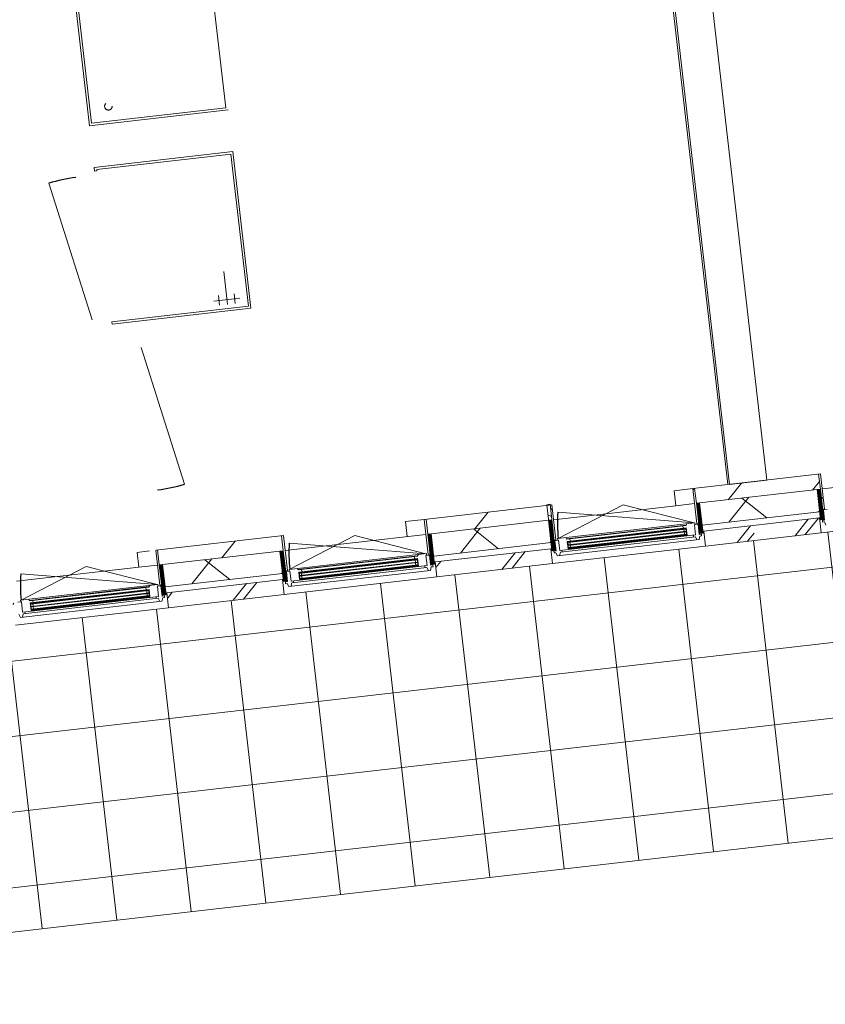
# Model space of a CAD drawing. Header units: metres. Extents: x 136266 to 136452, y 453403 to 453560.
# Tile 98 of 133: x 136310.37 to 136315.74, y 453507.99 to 453514.55. Entities that reach past the tile are written whole.
import ezdxf

# ---------------------------------------------------------------- set-up
doc = ezdxf.new("R2010")
doc.units = ezdxf.units.M
doc.linetypes.add('GS streep 0_75mm', pattern=[1.5000000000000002, 0.7500000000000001, -0.7500000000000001])
for name, color, linetype, lineweight in [('A-DETL-BEBOUWING', 253, 'Continuous', 9), ('A-DETL-GENF-4', 252, 'Continuous', 9), ('A-FLOR', 192, 'Continuous', 5), ('A-FLOR-PATT', 8, 'Continuous', 5), ('P-SANR-FIXT-1', 6, 'GS streep 0_75mm', 5)]:
    doc.layers.add(name, color=color, linetype=linetype, lineweight=lineweight)
pattern_1 = [(76.77799999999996, (1020.113961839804, 631.9547653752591), (-389.3964602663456, 91.48987229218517), [])]
pattern_2 = [(90, (0, 0), (-400, 2.449293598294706e-14), [])]

# ---------------------------------------------------------------- blocks, each defined once
blk = doc.blocks.new('859-DO-0010 29-09-2022')
at = {"layer": 'A-DETL-BEBOUWING'}
h = blk.add_hatch(dxfattribs=at)
h.set_pattern_fill('FP_913', color=256, angle=45.00000000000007, style=0, pattern_type=2)
h.set_pattern_definition([(76.77800000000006, (34724.1529190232, 62971.96149820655), (-412.9549461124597, 97.02500956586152), []), (166.778, (34724.1529190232, 62971.96149820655), (-97.02500956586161, -412.9549461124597), [])])
h.paths.add_polyline_path([(32428.89640924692, 61550.06201990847), (32811.22662058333, 61786.91360213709), (32732.23220738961, 61914.42784716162), (32349.9019960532, 61677.57626493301), (32417.93031963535, 61567.76368488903)])
h.paths.add_polyline_path([(33672.37282198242, 62320.38920590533), (34341.39756087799, 62734.84656046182), (34262.40314768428, 62862.36080548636), (33593.37840878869, 62447.90345092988)])
h.paths.add_polyline_path([(35202.54376227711, 63268.32216423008), (35871.56850117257, 63682.77951878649), (35792.57408797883, 63810.29376381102), (35123.54934908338, 63395.83640925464), (35141.76347572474, 63366.43482864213)])
h.paths.add_polyline_path([(36732.71470257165, 64216.25512255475), (37019.40923013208, 64393.86089488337), (36940.41481693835, 64521.37513990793), (36653.72028937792, 64343.76936757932), (36702.04024477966, 64265.77040051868)])
h = blk.add_hatch(dxfattribs=at)
h.set_pattern_fill('FP_841', color=256, angle=44.99999999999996, style=0, pattern_type=2)
h.set_pattern_definition(pattern_1)
h.paths.add_polyline_path([(32349.9019960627, 61677.57626493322), (32750.93429666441, 61926.01369442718), (32698.27135453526, 62011.0231911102), (32297.23905393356, 61762.58576161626), (32310.07944228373, 61741.85856889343)])
h = blk.add_hatch(dxfattribs=at)
h.set_pattern_fill('FP_1489', color=256, style=0, pattern_type=2)
h.set_pattern_definition(pattern_2)
h.paths.add_polyline_path([(32822.02926853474, 61811.25087390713), (32832.65545562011, 61817.83374167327), (32708.61571835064, 62017.43147082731), (32698.27135453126, 62011.02319111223), (32757.73876826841, 61915.02979031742)])
h = blk.add_hatch(dxfattribs=at)
h.set_pattern_fill('FP_1187', color=256, scale=0.9999999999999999, angle=121.7779999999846, style=0, pattern_type=2)
h.set_pattern_definition([(301.7779999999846, (32772.88704393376, 61941.40604834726), (43.18482431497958, 26.75277460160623), [50.79999999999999, 0, 0, 0]), (301.7779999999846, (32768.56856150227, 61938.7307708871), (43.18482431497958, 26.75277460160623), [50.79999999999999, 0, 0, 0]), (301.7779999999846, (32764.25007907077, 61936.05549342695), (43.18482431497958, 26.75277460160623), [50.79999999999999, 0, 0, 0]), (301.7779999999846, (32759.93159663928, 61933.38021596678), (43.18482431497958, 26.75277460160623), [50.79999999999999, 0, 0, 0]), (301.7779999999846, (32755.61311420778, 61930.70493850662), (43.18482431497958, 26.75277460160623), [50.79999999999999, 0, 0, 0]), (301.7779999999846, (32751.29463177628, 61928.02966104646), (43.18482431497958, 26.75277460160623), [50.79999999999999, 0, 0, 0]), (301.7779999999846, (32746.97614934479, 61925.35438358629), (43.18482431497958, 26.75277460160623), [50.79999999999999, 0, 0, 0]), (301.7779999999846, (32742.65766691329, 61922.67910612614), (43.18482431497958, 26.75277460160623), [50.79999999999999, 0, 0, 0]), (301.7779999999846, (32738.3391844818, 61920.00382866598), (43.18482431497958, 26.75277460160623), [50.79999999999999, 0, 0, 0]), (301.7779999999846, (32734.02070205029, 61917.32855120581), (43.18482431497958, 26.75277460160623), [50.79999999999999, 0, 0, 0])])
h.paths.add_polyline_path([(32857.84006918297, 61753.44441616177), (32750.93429666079, 61926.0136944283), (32732.23220739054, 61914.4278471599), (32839.13797991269, 61741.85856889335)])
h = blk.add_hatch(dxfattribs=at)
h.set_pattern_fill('FP_841', color=256, angle=44.99999999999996, style=0, pattern_type=2)
h.set_pattern_definition(pattern_1)
h.paths.add_polyline_path([(32044.50537922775, 61488.38464533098), (32349.90199606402, 61677.57626493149), (32297.23905393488, 61762.58576161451), (31991.8424370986, 61573.394142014), (32036.9605987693, 61500.56356970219)])
h = blk.add_hatch(dxfattribs=at)
h.set_pattern_fill('FP_921', color=256, angle=44.99999999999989, style=0, pattern_type=2)
h.set_pattern_definition([(76.77799999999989, (32691.23930788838, 61547.89510994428), (-389.3964602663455, 91.48987229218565), []), (76.77799999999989, (33711.35326972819, 62179.84987531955), (-389.3964602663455, 91.48987229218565), [])])
h.paths.add_polyline_path([(32502.62452821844, 61431.04872458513), (32879.85416974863, 61664.74053028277), (32827.19122761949, 61749.75002696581), (32449.96158608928, 61516.05822126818)])
h = blk.add_hatch(dxfattribs=at)
h.set_pattern_fill('FP_917', color=256, angle=45.00000000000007, style=0, pattern_type=2)
h.set_pattern_definition([(76.77800000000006, (30133.64044429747, 60128.16257914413), (-412.9549461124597, 97.02500956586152), []), (166.778, (30133.64044429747, 60128.16257914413), (-97.02500956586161, -412.9549461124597), [])])
h.paths.add_polyline_path([(27838.38358836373, 58706.2631449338), (28220.71379970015, 58943.11472716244), (28141.71938650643, 59070.62897218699), (27759.38917517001, 58833.77738995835)])
h.paths.add_polyline_path([(29081.86000109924, 59476.5903309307), (29750.8847399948, 59891.04768548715), (29671.89032680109, 60018.5619305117), (29002.8655879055, 59604.10457595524)])
h.paths.add_polyline_path([(30612.03094139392, 60424.52328925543), (31281.05568028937, 60838.98064381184), (31202.06126709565, 60966.49488883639), (30533.0365282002, 60552.03753427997), (30595.40425977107, 60451.36238671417)])
h.paths.add_polyline_path([(32142.20188168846, 61372.45624758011), (32428.89640924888, 61550.06201990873), (32349.90199605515, 61677.57626493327), (32063.20746849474, 61499.97049260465)])
h = blk.add_hatch(dxfattribs=at)
h.set_pattern_fill('FP_1489', color=256, style=0, pattern_type=2)
h.set_pattern_definition(pattern_2)
h.paths.add_polyline_path([(32104.97416401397, 61367.03895704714), (32115.60035109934, 61373.62182481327), (31991.84243709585, 61573.39414201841), (31981.21625001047, 61566.81127425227), (32044.50537922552, 61464.64878954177)])
h = blk.add_hatch(dxfattribs=at)
h.set_pattern_fill('FP_1186', color=256, scale=0.9999999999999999, angle=121.7779999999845, style=0, pattern_type=2)
h.set_pattern_definition([(301.7779999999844, (32020.94744235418, 61475.58336655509), (-43.18482431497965, -26.75277460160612), [50.8, 0, 0, 0]), (301.7779999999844, (32025.26592478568, 61478.25864401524), (-43.18482431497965, -26.75277460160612), [50.8, 0, 0, 0]), (301.7779999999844, (32029.58440721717, 61480.9339214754), (-43.18482431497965, -26.75277460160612), [50.8, 0, 0, 0]), (301.7779999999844, (32033.90288964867, 61483.60919893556), (-43.18482431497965, -26.75277460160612), [50.8, 0, 0, 0]), (301.7779999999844, (32038.22137208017, 61486.28447639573), (-43.18482431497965, -26.75277460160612), [50.8, 0, 0, 0]), (301.7779999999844, (32042.53985451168, 61488.95975385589), (-43.18482431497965, -26.75277460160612), [50.8, 0, 0, 0]), (301.7779999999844, (32046.85833694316, 61491.63503131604), (-43.18482431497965, -26.75277460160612), [50.8, 0, 0, 0]), (301.7779999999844, (32051.17681937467, 61494.31030877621), (-43.18482431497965, -26.75277460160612), [50.8, 0, 0, 0]), (301.7779999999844, (32055.49530180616, 61496.98558623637), (-43.18482431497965, -26.75277460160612), [50.8, 0, 0, 0]), (301.7779999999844, (32059.81378423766, 61499.66086369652), (-43.18482431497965, -26.75277460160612), [50.8, 0, 0, 0])])
h.paths.add_polyline_path([(32163.75138500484, 61337.67064015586), (32063.20746849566, 61499.97049260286), (32044.5053792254, 61488.38464533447), (32151.41115174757, 61315.81536706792), (32170.11324101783, 61327.40121433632)])
h = blk.add_hatch(dxfattribs=at)
h.set_pattern_fill('FP_916', color=256, angle=44.99999999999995, style=0, pattern_type=2)
h.set_pattern_definition([(76.77799999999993, (32361.8279570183, 61343.82550710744), (-389.3964602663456, 91.48987229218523), []), (76.77799999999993, (33381.94121175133, 61975.78097958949), (-389.3964602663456, 91.48987229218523), [])])
h.paths.add_polyline_path([(32221.03057045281, 61256.60272877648), (32502.6245282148, 61431.04872457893), (32449.96158608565, 61516.05822126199), (32168.36762832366, 61341.61222545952), (32170.11324101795, 61338.79442511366)])
h = blk.add_hatch(color=256, dxfattribs=at)
h.paths.add_polyline_path([(31403.85421034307, 60851.53138139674), (31415.7555398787, 60858.90419329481), (31413.64902219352, 60862.30457316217), (31401.74769265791, 60854.93176126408)])
h.paths.add_polyline_path([(31379.62925696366, 60890.63574987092), (31391.53058649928, 60898.00856176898), (31389.4240688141, 60901.40894163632), (31377.52273927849, 60894.03612973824)])
h.paths.add_polyline_path([(32064.37799957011, 61260.72244174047), (32076.27932910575, 61268.09525363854), (32074.17281142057, 61271.49563350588), (32062.27148188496, 61264.12282160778)])
h.paths.add_polyline_path([(32040.15304619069, 61299.82681021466), (32052.05437572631, 61307.19962211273), (32049.94785804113, 61310.60000198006), (32038.04652850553, 61303.22719008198)])
for points in [[(31381.73577464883, 60887.2353700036), (32054.16089341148, 61303.79924224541), (32052.05437572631, 61307.19962211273), (31379.62925696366, 60890.63574987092)], [(31391.74173365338, 60871.08356563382), (32064.16685241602, 61287.64743787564), (32062.06033473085, 61291.04781774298), (31389.63521596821, 60874.48394550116)], [(31401.74769265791, 60854.93176126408), (32074.17281142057, 61271.49563350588), (32072.06629373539, 61274.89601337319), (31399.64117497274, 60858.33214113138)], [(29851.56483435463, 59939.30241167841), (30523.98995311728, 60355.86628392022), (30521.8834354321, 60359.26666378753), (29849.45831666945, 59942.70279154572)], [(29861.57079335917, 59923.15060730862), (30533.99591212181, 60339.71447955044), (30531.88939443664, 60343.11485941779), (29859.464275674, 59926.55098717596)], [(29871.5767523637, 59906.99880293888), (30544.00187112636, 60323.56267518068), (30541.89535344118, 60326.96305504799), (29869.47023467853, 59910.39918280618)], [(28321.39389406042, 58991.36945335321), (28993.81901282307, 59407.93332559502), (28991.71249513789, 59411.33370546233), (28319.28737637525, 58994.76983322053)], [(28331.39985306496, 58975.21764898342), (29003.8249718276, 59391.78152122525), (29001.71845414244, 59395.18190109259), (28329.2933353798, 58978.61802885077)], [(28341.40581206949, 58959.06584461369), (29013.83093083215, 59375.62971685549), (29011.72441314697, 59379.0300967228), (28339.29929438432, 58962.46622448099)]]:
    blk.add_hatch(color=256, dxfattribs=at).paths.add_polyline_path(points)
h = blk.add_hatch(dxfattribs=at)
h.set_pattern_fill('FP_463', color=256, style=0, pattern_type=2)
h.set_pattern_definition([(0, (0, 0), (0, 200), [])])
h.paths.add_polyline_path([(31309.75698374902, 60792.65046811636), (31328.45907301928, 60804.23631538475), (31165.73058184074, 61066.91566013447), (31147.02849257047, 61055.32981286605)])
h = blk.add_hatch(dxfattribs=at)
h.set_pattern_fill('FP_1489', color=256, style=0, pattern_type=2)
h.set_pattern_definition(pattern_2)
h.paths.add_polyline_path([(31291.85832824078, 60863.31791558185), (31302.48451532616, 60869.90078334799), (31178.72660132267, 61069.6731005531), (31168.10041423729, 61063.09023278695), (31220.76335636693, 60978.08073610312)])
h = blk.add_hatch(dxfattribs=at)
h.set_pattern_fill('FP_841', color=256, angle=44.99999999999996, style=0, pattern_type=2)
h.set_pattern_definition(pattern_1)
h.paths.add_polyline_path([(30514.33443893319, 60540.45168700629), (31220.76335636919, 60978.08073609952), (31168.10041424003, 61063.09023278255), (30461.67149680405, 60625.46118368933)])
h = blk.add_hatch(dxfattribs=at)
h.set_pattern_fill('FP_1187', color=256, scale=0.9999999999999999, angle=121.7779999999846, style=0, pattern_type=2)
h.set_pattern_definition([(301.7779999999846, (31242.71610363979, 60993.47309002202), (43.18482431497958, 26.75277460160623), [50.79999999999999, 0, 0, 0]), (301.7779999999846, (31238.39762120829, 60990.79781256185), (43.18482431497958, 26.75277460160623), [50.79999999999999, 0, 0, 0]), (301.7779999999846, (31234.0791387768, 60988.12253510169), (43.18482431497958, 26.75277460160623), [50.79999999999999, 0, 0, 0]), (301.7779999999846, (31229.7606563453, 60985.44725764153), (43.18482431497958, 26.75277460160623), [50.79999999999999, 0, 0, 0]), (301.7779999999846, (31225.44217391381, 60982.77198018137), (43.18482431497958, 26.75277460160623), [50.79999999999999, 0, 0, 0]), (301.7779999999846, (31221.12369148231, 60980.09670272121), (43.18482431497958, 26.75277460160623), [50.79999999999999, 0, 0, 0]), (301.7779999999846, (31216.80520905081, 60977.42142526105), (43.18482431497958, 26.75277460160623), [50.79999999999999, 0, 0, 0]), (301.7779999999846, (31212.48672661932, 60974.74614780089), (43.18482431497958, 26.75277460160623), [50.79999999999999, 0, 0, 0]), (301.7779999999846, (31208.16824418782, 60972.07087034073), (43.18482431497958, 26.75277460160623), [50.79999999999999, 0, 0, 0]), (301.7779999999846, (31203.84976175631, 60969.39559288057), (43.18482431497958, 26.75277460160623), [50.79999999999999, 0, 0, 0])])
h.paths.add_polyline_path([(31327.669128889, 60805.51145783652), (31220.76335636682, 60978.08073610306), (31202.06126709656, 60966.49488883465), (31308.96703961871, 60793.92561056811)])
h = blk.add_hatch(dxfattribs=at)
h.set_pattern_fill('FP_929', color=256, angle=44.99999999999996, style=0, pattern_type=2)
h.set_pattern_definition([(76.77799999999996, (31020.27103062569, 60512.73886554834), (-389.3964602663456, 91.48987229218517), []), (76.77799999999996, (32040.38569957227, 61144.69433803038), (-389.3964602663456, 91.48987229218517), [])])
h.paths.add_polyline_path([(30690.85963015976, 60308.66977045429), (31349.68322945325, 60716.80757195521), (31297.02028732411, 60801.81706863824), (30638.19668803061, 60393.67926713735), (30639.94230072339, 60390.86146679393)])
h = blk.add_hatch(dxfattribs=at)
h.set_pattern_fill('FP_1186', color=256, scale=0.9999999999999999, angle=121.7779999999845, style=0, pattern_type=2)
h.set_pattern_definition([(301.7779999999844, (30490.77650205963, 60527.65040823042), (-43.18482431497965, -26.75277460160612), [50.8, 0, 0, 0]), (301.7779999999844, (30495.09498449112, 60530.32568569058), (-43.18482431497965, -26.75277460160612), [50.8, 0, 0, 0]), (301.7779999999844, (30499.41346692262, 60533.00096315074), (-43.18482431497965, -26.75277460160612), [50.8, 0, 0, 0]), (301.7779999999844, (30503.73194935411, 60535.6762406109), (-43.18482431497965, -26.75277460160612), [50.8, 0, 0, 0]), (301.7779999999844, (30508.05043178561, 60538.35151807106), (-43.18482431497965, -26.75277460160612), [50.8, 0, 0, 0]), (301.7779999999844, (30512.36891421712, 60541.02679553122), (-43.18482431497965, -26.75277460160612), [50.8, 0, 0, 0]), (301.7779999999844, (30516.6873966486, 60543.70207299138), (-43.18482431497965, -26.75277460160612), [50.8, 0, 0, 0]), (301.7779999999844, (30521.00587908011, 60546.37735045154), (-43.18482431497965, -26.75277460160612), [50.8, 0, 0, 0]), (301.7779999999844, (30525.32436151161, 60549.0526279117), (-43.18482431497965, -26.75277460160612), [50.8, 0, 0, 0]), (301.7779999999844, (30529.6428439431, 60551.72790537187), (-43.18482431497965, -26.75277460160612), [50.8, 0, 0, 0])])
h.paths.add_polyline_path([(30633.58044471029, 60389.73768183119), (30533.0365282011, 60552.03753427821), (30514.33443893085, 60540.4516870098), (30621.24021145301, 60367.88240874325), (30639.94230072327, 60379.46825601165)])
h = blk.add_hatch(color=256, dxfattribs=at)
h.paths.add_polyline_path([(29873.68327004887, 59903.59842307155), (29885.5845995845, 59910.97123496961), (29883.47808189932, 59914.37161483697), (29871.5767523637, 59906.99880293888)])
h.paths.add_polyline_path([(29849.45831666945, 59942.70279154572), (29861.35964620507, 59950.07560344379), (29859.2531285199, 59953.47598331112), (29847.35179898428, 59946.10317141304)])
h.paths.add_polyline_path([(30534.2070592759, 60312.78948341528), (30546.10838881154, 60320.16229531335), (30544.00187112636, 60323.56267518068), (30532.10054159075, 60316.18986328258)])
h.paths.add_polyline_path([(30509.98210589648, 60351.89385188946), (30521.8834354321, 60359.26666378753), (30519.77691774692, 60362.66704365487), (30507.87558821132, 60355.29423175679)])
h = blk.add_hatch(dxfattribs=at)
h.set_pattern_fill('FP_841', color=256, angle=44.99999999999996, style=0, pattern_type=2)
h.set_pattern_definition(pattern_1)
h.paths.add_polyline_path([(28984.16349863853, 59592.51872868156), (29690.59241607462, 60030.14777777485), (29637.92947394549, 60115.1572744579), (28931.50055650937, 59677.5282253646)])
h = blk.add_hatch(dxfattribs=at)
h.set_pattern_fill('FP_1187', color=256, scale=0.9999999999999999, angle=121.7779999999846, style=0, pattern_type=2)
h.set_pattern_definition([(301.7779999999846, (29712.54516334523, 60045.54013169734), (43.18482431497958, 26.75277460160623), [50.79999999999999, 0, 0, 0]), (301.7779999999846, (29708.22668091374, 60042.86485423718), (43.18482431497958, 26.75277460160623), [50.79999999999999, 0, 0, 0]), (301.7779999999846, (29703.90819848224, 60040.18957677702), (43.18482431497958, 26.75277460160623), [50.79999999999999, 0, 0, 0]), (301.7779999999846, (29699.58971605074, 60037.51429931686), (43.18482431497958, 26.75277460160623), [50.79999999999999, 0, 0, 0]), (301.7779999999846, (29695.27123361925, 60034.8390218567), (43.18482431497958, 26.75277460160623), [50.79999999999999, 0, 0, 0]), (301.7779999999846, (29690.95275118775, 60032.16374439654), (43.18482431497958, 26.75277460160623), [50.79999999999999, 0, 0, 0]), (301.7779999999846, (29686.63426875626, 60029.48846693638), (43.18482431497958, 26.75277460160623), [50.79999999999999, 0, 0, 0]), (301.7779999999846, (29682.31578632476, 60026.81318947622), (43.18482431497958, 26.75277460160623), [50.79999999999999, 0, 0, 0]), (301.7779999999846, (29677.99730389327, 60024.13791201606), (43.18482431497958, 26.75277460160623), [50.79999999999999, 0, 0, 0]), (301.7779999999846, (29673.67882146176, 60021.46263455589), (43.18482431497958, 26.75277460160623), [50.79999999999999, 0, 0, 0])])
h.paths.add_polyline_path([(29797.49818859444, 59857.57849951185), (29690.59241607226, 60030.14777777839), (29671.89032680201, 60018.56193050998), (29778.79609932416, 59845.99265224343)])
h = blk.add_hatch(dxfattribs=at)
h.set_pattern_fill('FP_926', color=256, angle=45.00000000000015, style=0, pattern_type=2)
h.set_pattern_definition([(76.77800000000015, (29490.10044141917, 59564.80565682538), (-389.3964602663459, 91.48987229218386), []), (76.77800000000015, (30510.21440325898, 60196.76042220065), (-389.3964602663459, 91.48987229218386), [])])
h.paths.add_polyline_path([(29160.68868986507, 59360.73681212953), (29819.37728419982, 59769.09254113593), (29766.84934702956, 59853.88411031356), (29108.02574773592, 59445.74630881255), (29153.84792077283, 59371.7793083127)])
h = blk.add_hatch(dxfattribs=at)
h.set_pattern_fill('FP_1186', color=256, scale=0.9999999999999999, angle=121.7779999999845, style=0, pattern_type=2)
h.set_pattern_definition([(301.7779999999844, (28960.60556176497, 59579.71744990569), (-43.18482431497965, -26.75277460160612), [50.8, 0, 0, 0]), (301.7779999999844, (28964.92404419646, 59582.39272736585), (-43.18482431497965, -26.75277460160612), [50.8, 0, 0, 0]), (301.7779999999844, (28969.24252662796, 59585.06800482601), (-43.18482431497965, -26.75277460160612), [50.8, 0, 0, 0]), (301.7779999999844, (28973.56100905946, 59587.74328228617), (-43.18482431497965, -26.75277460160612), [50.8, 0, 0, 0]), (301.7779999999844, (28977.87949149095, 59590.41855974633), (-43.18482431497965, -26.75277460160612), [50.8, 0, 0, 0]), (301.7779999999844, (28982.19797392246, 59593.09383720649), (-43.18482431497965, -26.75277460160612), [50.8, 0, 0, 0]), (301.7779999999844, (28986.51645635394, 59595.76911466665), (-43.18482431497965, -26.75277460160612), [50.8, 0, 0, 0]), (301.7779999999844, (28990.83493878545, 59598.44439212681), (-43.18482431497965, -26.75277460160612), [50.8, 0, 0, 0]), (301.7779999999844, (28995.15342121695, 59601.11966958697), (-43.18482431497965, -26.75277460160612), [50.8, 0, 0, 0]), (301.7779999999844, (28999.47190364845, 59603.79494704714), (-43.18482431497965, -26.75277460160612), [50.8, 0, 0, 0])])
h.paths.add_polyline_path([(29103.40950441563, 59441.80472350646), (29002.86558790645, 59604.10457595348), (28984.16349863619, 59592.51872868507), (29091.06927115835, 59419.94945041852), (29109.77136042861, 59431.53529768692)])
h = blk.add_hatch(color=256, dxfattribs=at)
h.paths.add_polyline_path([(28343.51232975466, 58955.66546474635), (28355.41365929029, 58963.03827664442), (28353.30714160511, 58966.43865651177), (28341.40581206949, 58959.06584461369)])
h.paths.add_polyline_path([(28319.28737637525, 58994.76983322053), (28331.18870591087, 59002.14264511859), (28329.08218822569, 59005.54302498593), (28317.18085869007, 58998.17021308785)])
h.paths.add_polyline_path([(29004.0361189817, 59364.85652509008), (29015.93744851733, 59372.22933698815), (29013.83093083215, 59375.62971685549), (29001.92960129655, 59368.25690495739)])
h.paths.add_polyline_path([(28979.81116560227, 59403.96089356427), (28991.71249513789, 59411.33370546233), (28989.60597745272, 59414.73408532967), (28977.70464791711, 59407.36127343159)])
at = {"layer": 'A-FLOR-PATT'}
h = blk.add_hatch(dxfattribs=at)
h.set_pattern_fill('FP_2156', color=256, style=0, pattern_type=2)
h.set_pattern_definition([(301.778, (26940.322, 52503.49099999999), (425.0474834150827, 263.3147106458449), []), (31.778, (26940.322, 52503.49099999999), (-263.3147106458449, 425.0474834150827), [])])
h.paths.add_polyline_path([(24166.93060954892, 54132.42644062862), (25437.65313973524, 54919.63245502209), (25550.08501524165, 54738.14283898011), (47342.35457388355, 68238.15070961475), (46310.38049308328, 69903.98238653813), (46179.79104629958, 69903.98238653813), (23211.25600076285, 55675.09409649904), (24166.82563911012, 54132.59588585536)])
h.paths.add_polyline_path([(23532.16437686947, 55176.0665360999), (23225.02324464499, 55671.85944104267), (24487.41427038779, 56453.90413166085), (24920.75464282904, 55751.88144609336), (24437.32716903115, 55452.40063430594), (24459.11217680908, 55416.29394687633), (24465.14643151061, 55393.4962342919), (24461.86320262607, 55373.51270422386), (24446.8208541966, 55353.89108407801), (24432.09843924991, 55344.77062440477), (24409.97084537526, 55342.42003941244), (24388.0732494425, 55350.85654794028), (24372.65852206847, 55367.8440401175), (24366.62426736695, 55390.64175270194), (24369.91291417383, 55410.63378467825), (24368.69220237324, 55410.60996262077), (23416.93197476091, 55381.06549871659), (23540.66532653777, 55181.33283031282)])
h.paths.add_polyline_path([(24417.31259023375, 55346.09114030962), (24440.11030281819, 55352.96462502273), (24456.41695870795, 55370.31609368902), (24460.70108252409, 55397.3507100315), (24452.75209122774, 55418.39683563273), (24436.07725631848, 55432.96736276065), (24413.67425658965, 55437.81051617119), (24388.81165941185, 55428.14209884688), (24374.60468443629, 55410.63378467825), (24371.06961635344, 55386.78727696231), (24378.61157040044, 55366.12367900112), (24394.99906102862, 55351.33377126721), (24409.97084537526, 55347.81610539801)])
h.paths.add_polyline_path([(24440.95207094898, 55434.87909583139), (24428.03634677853, 55440.21013841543), (24438.87861158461, 55435.61948431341), (24440.87979124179, 55434.904905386)])
h.paths.add_polyline_path([(24902.47484786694, 55669.97355134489), (24881.40967101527, 55703.97735001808), (24884.8100508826, 55706.08386770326), (24905.87522773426, 55672.08006903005)])
h.paths.add_polyline_path([(24916.24209174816, 55666.7388958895), (24914.135574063, 55670.13927575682), (24948.1393727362, 55691.20445260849), (24950.24589042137, 55687.80407274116), (24916.61500591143, 55666.96991427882)])
h.paths.add_polyline_path([(24908.68855072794, 55665.50493405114), (24905.87522773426, 55669.69943903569), (24916.24209174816, 55666.7388958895), (24909.60344945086, 55665.65439376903)])
h.paths.add_polyline_path([(24953.48054587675, 55701.57131662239), (24950.08016600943, 55699.46479893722), (24929.01498915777, 55733.46859761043), (24932.41536902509, 55735.5751152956), (24950.82054311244, 55705.86514235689)])
h.paths.add_polyline_path([(24950.24589042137, 55687.80407274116), (24953.48054587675, 55701.57131662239), (24953.48054587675, 55692.30192667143)])
h.paths.add_polyline_path([(24884.64432647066, 55717.7445938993), (24918.64812514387, 55738.80977075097), (24920.75464282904, 55735.40939088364), (24886.75084415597, 55714.34421403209)])
h.paths.add_polyline_path([(24881.40967101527, 55703.97735001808), (24881.40967101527, 55713.24673996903), (24884.64432647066, 55717.7445938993), (24882.25372053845, 55706.08386770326)])
h.paths.add_polyline_path([(24932.41536902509, 55735.5751152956), (24918.64812514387, 55738.80977075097), (24926.20166616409, 55740.04373258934), (24929.01498915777, 55738.02051647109)])
for centre, radius, start, end in [((27883.49918913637, 60878.67828809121), 953.9999999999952, 121.7780000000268, 132.7780000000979), ((32087.26119109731, 61364.30023639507), 911.0000000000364, 200.7779999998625, 211.7780000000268), ((28258.66888963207, 60851.12301643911), 953.9999999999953, 301.7780000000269, 312.7779999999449), ((30557.0902508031, 60416.36727806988), 911.0000000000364, 200.7779999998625, 211.7780000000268), ((29026.9193105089, 59468.43431974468), 911.0000000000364, 200.7779999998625, 211.7780000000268)]:
    blk.add_arc(centre, radius, start, end)
at = {"layer": 'A-DETL-BEBOUWING'}
for p, q in [((32403.50093725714, 61828.41441917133), (27492.66288175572, 69755.58017389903)), ((27280.13914004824, 69623.92281857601), (32190.97719554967, 61696.75706384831)), ((27722.3775747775, 63122.13189255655), (28085.75187546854, 62535.5663654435)), ((26820.25613670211, 62840.88838424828), (27315.81442213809, 62040.94902045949)), ((27320.66640532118, 62061.59988628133), (26833.00756120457, 62848.78782556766)), ((27315.81442213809, 62040.94902045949), (28106.40274129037, 62530.71438226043)), ((28085.75187546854, 62535.5663654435), (27320.66640532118, 62061.59988628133)), ((27463.27066009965, 61802.922429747), (28253.85897925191, 62292.68779154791)), ((28249.00699606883, 62272.03692572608), (27483.92152592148, 61798.07044656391)), ((28786.16900578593, 61404.94005955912), (28249.00699606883, 62272.03692572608)), ((28253.85897925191, 62292.68779154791), (28806.81987160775, 61400.08807637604)), ((32708.89754161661, 62017.6060588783), (31981.21625001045, 61566.8112742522)), ((32750.93429666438, 61926.0136944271), (32698.27135453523, 62011.02319111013)), ((32832.65545562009, 61817.83374167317), (32708.89754161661, 62017.6060588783)), ((32732.23220738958, 61914.42784716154), (32063.2074684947, 61499.97049260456)), ((27463.27066009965, 61802.922429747), (27476.43639563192, 61781.67005557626)), ((27489.18782013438, 61789.56949689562), (27476.43639563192, 61781.67005557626)), ((27483.92152592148, 61798.07044656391), (27489.18782013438, 61789.56949689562)), ((32142.20188168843, 61372.45624758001), (32811.2266205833, 61786.913602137)), ((32190.97719554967, 61696.75706384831), (32403.50093725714, 61828.41441917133)), ((32822.02926853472, 61811.25087390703), (32832.65545562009, 61817.83374167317)), ((32849.31516966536, 61822.27265232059), (32828.91289046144, 61809.6335462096)), ((32828.91289046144, 61809.6335462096), (32864.72369110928, 61751.82708846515)), ((32827.19122761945, 61749.75002696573), (32168.36762832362, 61341.61222545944)), ((32879.8541697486, 61664.7405302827), (32827.19122761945, 61749.75002696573)), ((32864.72369110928, 61751.82708846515), (32851.97226660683, 61743.92764714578)), ((32851.97226660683, 61743.92764714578), (32858.29181966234, 61733.72650754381)), ((32858.29181966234, 61733.72650754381), (32868.49295926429, 61740.04606059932)), ((32868.49295926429, 61740.04606059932), (32886.87956626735, 61725.55700669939)), ((32221.03057045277, 61256.60272877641), (32879.8541697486, 61664.7405302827)), ((27883.49918913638, 60878.67828809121), (27235.58100501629, 61578.90541316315)), ((28654.82284675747, 61355.86704872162), (28538.96437407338, 61542.88794142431)), ((31981.21625001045, 61566.8112742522), (32104.97416401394, 61367.03895704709)), ((31991.84243709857, 61573.39414201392), (32044.50537922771, 61488.38464533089)), ((28008.33211113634, 60923.07413907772), (28786.16900578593, 61404.94005955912)), ((28806.81987160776, 61400.08807637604), (28016.23155245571, 60910.32271457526)), ((28563.32408096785, 61337.41506078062), (28712.09070016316, 61429.5752095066)), ((28699.45283251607, 61383.51509333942), (28665.22192013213, 61438.77126618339)), ((28610.19286099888, 61328.21900410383), (28575.96194861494, 61383.4751769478)), ((32087.26119109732, 61364.30023639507), (31235.51084666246, 61041.12481846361)), ((32091.51166593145, 61366.93338350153), (31308.5742014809, 60881.9076864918)), ((32044.80730810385, 61328.39231522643), (31363.88123967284, 60906.56214877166)), ((31608.50052403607, 61272.18998836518), (32087.26119109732, 61364.30023639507)), ((32044.80730810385, 61328.39231522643), (32045.37614266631, 61338.35266620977)), ((32044.80730810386, 61328.39231522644), (32046.19356567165, 61326.15459258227)), ((32097.83121898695, 61356.73224389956), (32091.51166593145, 61366.93338350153)), ((32113.98302335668, 61366.73820290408), (32093.58074415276, 61354.09909679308)), ((32129.39154480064, 61296.29263904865), (32093.5807441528, 61354.09909679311)), ((32104.97416401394, 61367.03895704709), (32115.60035109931, 61373.62182481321)), ((32149.79382400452, 61308.93174515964), (32113.98302335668, 61366.73820290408)), ((32168.36762832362, 61341.61222545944), (32221.03057045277, 61256.60272877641)), ((31312.82467631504, 60884.54083359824), (31608.50052403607, 61272.18998836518)), ((31354.95503001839, 60816.53323625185), (32129.39154480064, 61296.29263904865)), ((31356.70862597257, 60777.62404837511), (32163.44874949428, 61277.39536918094)), ((31363.82486797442, 60807.91198491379), (32133.16081295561, 61284.5116111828)), ((32046.19356567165, 61326.15459258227), (31365.26749724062, 60904.3244261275)), ((31374.97245437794, 60892.4562414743), (32052.49814294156, 61312.17989024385)), ((32052.05437572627, 61307.19962211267), (31379.62925696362, 60890.63574987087)), ((31381.73577464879, 60887.23537000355), (32054.16089341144, 61303.79924224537)), ((32062.06033473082, 61291.04781774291), (31389.63521596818, 60874.4839455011)), ((31391.74173365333, 60871.08356563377), (32064.16685241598, 61287.64743787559)), ((32072.06629373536, 61274.89601337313), (31399.6411749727, 60858.33214113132)), ((32078.82961400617, 61269.67514190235), (31401.30392544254, 60849.95149313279)), ((31401.74769265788, 60854.93176126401), (32074.17281142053, 61271.49563350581)), ((32027.49147640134, 61314.56874531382), (32035.49624360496, 61301.64730181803)), ((32038.04652850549, 61303.22719008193), (32040.15304619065, 61299.82681021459)), ((32042.25956387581, 61296.42643034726), (32050.1590051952, 61283.67500584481)), ((32049.94785804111, 61310.60000197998), (32076.2793291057, 61268.09525363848)), ((32078.82961400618, 61269.67514190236), (32049.94785804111, 61310.60000197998)), ((32054.16089341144, 61303.79924224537), (32049.9478580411, 61310.60000198)), ((32052.26552288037, 61280.27462597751), (32060.16496419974, 61267.52320147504)), ((32052.49814294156, 61312.17989024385), (32078.82961400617, 61269.67514190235)), ((32052.4981429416, 61312.17989024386), (32076.2793291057, 61268.09525363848)), ((32062.27148188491, 61264.12282160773), (32064.37799957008, 61260.72244174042)), ((32074.17281142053, 61271.49563350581), (32072.06629373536, 61274.89601337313)), ((32116.64012029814, 61288.39319772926), (32122.95967335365, 61278.19205812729)), ((32133.16081295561, 61284.5116111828), (32151.54741995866, 61270.02255728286)), ((32162.54524850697, 61316.83118647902), (32149.79382400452, 61308.93174515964)), ((32158.66366196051, 61300.31049382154), (32168.86480156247, 61306.63004687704)), ((32163.44874949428, 61277.39536918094), (32158.66366196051, 61300.31049382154)), ((32168.86480156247, 61306.63004687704), (32162.54524850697, 61316.83118647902)), ((32061.82771466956, 61259.14255347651), (32063.93423235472, 61255.7421736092)), ((31178.72660132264, 61069.67310055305), (30451.04530971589, 60618.87831592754)), ((31165.7305818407, 61066.91566013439), (31147.02849257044, 61055.32981286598)), ((31328.45907301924, 60804.23631538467), (31165.7305818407, 61066.91566013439)), ((31302.48451532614, 60869.90078334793), (31178.72660132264, 61069.67310055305)), ((31147.02849257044, 61055.32981286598), (31309.75698374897, 60792.65046811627)), ((31202.06126709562, 60966.49488883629), (30533.03652820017, 60552.0375342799)), ((28008.33211113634, 60923.07413907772), (28016.23155245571, 60910.32271457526)), ((31291.85832824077, 60863.31791558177), (31302.48451532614, 60869.90078334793)), ((31319.14422937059, 60874.33969399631), (31298.74195016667, 60861.70058788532)), ((31308.5742014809, 60881.9076864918), (31314.8937545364, 60871.70654688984)), ((31319.14422937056, 60874.3396939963), (31354.95503001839, 60816.53323625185)), ((31363.88123967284, 60906.56214877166), (31354.70972474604, 60910.48840378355)), ((31365.26749724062, 60904.3244261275), (31363.88123967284, 60906.56214877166)), ((31401.30392544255, 60849.95149313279), (31374.97245437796, 60892.4562414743)), ((31403.85421034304, 60851.53138139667), (31374.97245437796, 60892.4562414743)), ((31377.52273927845, 60894.03612973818), (31403.85421034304, 60851.53138139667)), ((31377.52273927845, 60894.03612973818), (31401.30392544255, 60849.95149313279)), ((31391.97435371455, 60902.98882990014), (31383.96958651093, 60915.91027339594)), ((31391.53058649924, 60898.00856176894), (31389.42406881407, 60901.40894163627)), ((31401.53654550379, 60881.85675739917), (31393.63710418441, 60894.60818190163)), ((31411.54250450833, 60865.7049530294), (31403.64306318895, 60878.45637753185)), ((28258.66888963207, 60851.1230164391), (28906.5870737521, 60150.8958913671)), ((30612.03094139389, 60424.52328925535), (31281.05568028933, 60838.98064381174)), ((31298.74195016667, 60861.70058788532), (31334.55275081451, 60803.89413014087)), ((31309.75698374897, 60792.65046811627), (31328.45907301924, 60804.23631538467)), ((31334.55275081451, 60803.89413014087), (31321.80132631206, 60795.9946888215)), ((31368.6099555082, 60784.99686027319), (31363.82486797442, 60807.91198491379)), ((31374.02600757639, 60814.2315379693), (31367.70645452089, 60824.43267757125)), ((31415.75553987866, 60858.90419329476), (31413.64902219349, 60862.30457316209)), ((31420.41234246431, 60857.08370169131), (31418.30582477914, 60860.48408155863)), ((31297.02028732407, 60801.81706863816), (30638.19668803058, 60393.67926713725)), ((31349.68322945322, 60716.80757195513), (31297.02028732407, 60801.81706863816)), ((31321.80132631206, 60795.9946888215), (31328.12087936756, 60785.79354921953)), ((31328.12087936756, 60785.79354921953), (31338.32201896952, 60792.11310227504)), ((31338.32201896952, 60792.11310227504), (31356.70862597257, 60777.62404837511)), ((30690.85963015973, 60308.66977045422), (31349.68322945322, 60716.80757195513)), ((30451.04530971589, 60618.87831592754), (30574.80322371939, 60419.10599872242)), ((30514.33443893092, 60540.45168700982), (30461.67149680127, 60625.46118369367)), ((30557.09025080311, 60416.36727806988), (29705.33990636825, 60093.19186013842)), ((30561.34072563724, 60419.00042517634), (29778.4032611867, 59933.97472816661)), ((30078.32958374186, 60324.25703003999), (30557.09025080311, 60416.36727806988)), ((30567.66027869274, 60408.79928557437), (30561.34072563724, 60419.00042517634)), ((30583.81208306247, 60418.80524457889), (30563.40980385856, 60406.16613846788)), ((30574.80322371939, 60419.10599872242), (30585.42941080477, 60425.68886648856)), ((30619.62288371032, 60360.99878683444), (30583.81208306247, 60418.80524457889)), ((29824.78408972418, 59868.60027792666), (30599.22060450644, 60348.35968072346)), ((30514.63636780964, 60380.45935690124), (29833.71029937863, 59958.62919044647)), ((30516.02262537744, 60378.22163425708), (29835.09655694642, 59956.39146780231)), ((29844.80151408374, 59944.52328314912), (30522.32720264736, 60364.24693191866)), ((30521.88343543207, 60359.26666378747), (29849.45831666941, 59942.70279154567)), ((29851.56483435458, 59939.30241167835), (30523.98995311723, 60355.86628392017)), ((30497.32053610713, 60366.63578698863), (30505.32530331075, 60353.71434349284)), ((30507.87558821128, 60355.29423175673), (30509.98210589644, 60351.89385188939)), ((30512.08862358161, 60348.49347202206), (30519.98806490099, 60335.74204751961)), ((30514.63636780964, 60380.45935690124), (30515.2052023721, 60390.41970788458)), ((30514.63636780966, 60380.45935690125), (30516.02262537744, 60378.22163425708)), ((30516.02262537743, 60378.22163425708), (30514.63636780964, 60380.45935690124)), ((30519.7769177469, 60362.66704365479), (30546.10838881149, 60320.16229531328)), ((30548.65867371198, 60321.74218357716), (30519.7769177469, 60362.66704365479)), ((30548.65867371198, 60321.74218357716), (30522.32720264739, 60364.24693191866)), ((30522.32720264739, 60364.24693191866), (30546.10838881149, 60320.16229531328)), ((30599.22060450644, 60348.35968072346), (30563.40980385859, 60406.16613846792)), ((30632.37430821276, 60368.89822815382), (30619.62288371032, 60360.99878683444)), ((30628.4927216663, 60352.37753549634), (30638.69386126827, 60358.69708855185)), ((30633.27780920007, 60329.46241085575), (30628.4927216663, 60352.37753549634)), ((30638.69386126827, 60358.69708855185), (30632.37430821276, 60368.89822815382)), ((30638.19668803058, 60393.67926713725), (30690.85963015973, 60308.66977045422)), ((29782.65373602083, 59936.60787527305), (30078.32958374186, 60324.25703003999)), ((29826.53768567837, 59829.69109004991), (30633.27780920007, 60329.46241085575)), ((29833.65392768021, 59859.9790265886), (30602.9898726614, 60336.5786528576)), ((30531.88939443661, 60343.11485941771), (29859.46427567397, 59926.55098717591)), ((29861.57079335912, 59923.15060730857), (30533.99591212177, 60339.71447955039)), ((30541.89535344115, 60326.96305504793), (29869.4702346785, 59910.39918280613)), ((30548.65867371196, 60321.74218357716), (29871.13298514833, 59902.0185348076)), ((29871.57675236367, 59906.99880293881), (30544.00187112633, 60323.56267518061)), ((30522.09458258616, 60332.34166765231), (30529.99402390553, 60319.59024314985)), ((30531.65677437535, 60311.20959515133), (30533.76329206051, 60307.80921528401)), ((30532.10054159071, 60316.18986328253), (30534.20705927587, 60312.78948341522)), ((30586.46918000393, 60340.46023940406), (30592.78873305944, 60330.25909980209)), ((30602.9898726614, 60336.5786528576), (30621.37647966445, 60322.08959895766)), ((29648.55566102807, 60121.74014222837), (28920.87436942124, 59670.94535760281)), ((29637.92947394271, 60115.15727446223), (29690.59241607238, 60030.14777777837)), ((29772.31357503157, 59921.96782502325), (29648.55566102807, 60121.74014222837)), ((29002.86558790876, 59604.1045759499), (29671.89032680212, 60018.56193050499)), ((29833.71029937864, 59958.62919044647), (29824.53878445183, 59962.55544545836)), ((29835.09655694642, 59956.39146780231), (29833.71029937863, 59958.62919044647)), ((29835.09655694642, 59956.39146780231), (29833.71029937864, 59958.62919044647)), ((29861.80341342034, 59955.05587157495), (29853.79864621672, 59967.97731507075)), ((29861.35964620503, 59950.07560344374), (29859.25312851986, 59953.47598331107)), ((29081.8600010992, 59476.59033093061), (29750.88473999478, 59891.04768548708)), ((29761.68738794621, 59915.38495725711), (29772.31357503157, 59921.96782502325)), ((29788.97328907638, 59926.40673567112), (29768.57100987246, 59913.76762956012)), ((29768.57100987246, 59913.76762956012), (29804.3818105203, 59855.96117181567)), ((29778.4032611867, 59933.97472816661), (29784.72281424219, 59923.77358856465)), ((29824.78408972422, 59868.60027792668), (29788.97328907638, 59926.40673567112)), ((29871.13298514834, 59902.0185348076), (29844.80151408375, 59944.52328314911)), ((29873.68327004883, 59903.59842307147), (29844.80151408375, 59944.52328314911)), ((29847.35179898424, 59946.10317141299), (29873.68327004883, 59903.59842307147)), ((29847.35179898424, 59946.10317141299), (29871.13298514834, 59902.0185348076)), ((29849.45831666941, 59942.70279154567), (29851.56483435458, 59939.30241167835)), ((29871.36560520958, 59933.92379907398), (29863.4661638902, 59946.67522357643)), ((29869.4702346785, 59910.39918280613), (29871.57675236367, 59906.99880293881)), ((29881.37156421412, 59917.7719947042), (29873.47212289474, 59930.52341920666)), ((29885.58459958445, 59910.97123496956), (29883.47808189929, 59914.37161483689)), ((29890.2414021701, 59909.15074336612), (29888.13488448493, 59912.55112323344)), ((29766.84934702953, 59853.88411031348), (29108.02574773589, 59445.74630881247)), ((29819.51228915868, 59768.87461363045), (29766.84934702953, 59853.88411031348)), ((29804.3818105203, 59855.96117181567), (29791.63038601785, 59848.0617304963)), ((29791.63038601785, 59848.0617304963), (29797.94993907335, 59837.86059089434)), ((29797.94993907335, 59837.86059089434), (29808.15107867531, 59844.18014394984)), ((29808.15107867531, 59844.18014394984), (29826.53768567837, 59829.69109004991)), ((29838.43901521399, 59837.06390194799), (29833.65392768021, 59859.9790265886)), ((29843.85506728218, 59866.2985796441), (29837.53551422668, 59876.49971924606)), ((29160.68868986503, 59360.73681212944), (29819.51228915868, 59768.87461363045)), ((28920.87436942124, 59670.94535760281), (29044.63228342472, 59471.17304039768)), ((28931.50055650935, 59677.52822536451), (28984.16349863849, 59592.51872868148)), ((29026.9193105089, 59468.43431974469), (28175.16896607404, 59145.25890181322)), ((29031.16978534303, 59471.06746685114), (28248.23232089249, 58986.04176984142)), ((28984.46542751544, 59432.52639857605), (28303.53935908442, 59010.69623212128)), ((28985.85168508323, 59430.28867593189), (28304.92561665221, 59008.45850947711)), ((28548.15864344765, 59376.32407171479), (29026.9193105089, 59468.43431974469)), ((28984.46542751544, 59432.52639857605), (28985.0342620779, 59442.48674955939)), ((28984.46542751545, 59432.52639857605), (28985.85168508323, 59430.28867593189)), ((29037.48933839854, 59460.86632724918), (29031.16978534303, 59471.06746685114)), ((29053.64114276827, 59470.8722862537), (29033.23886356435, 59458.23318014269)), ((29069.04966421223, 59400.42672239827), (29033.23886356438, 59458.23318014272)), ((29044.63228342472, 59471.17304039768), (29055.25847051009, 59477.75590816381)), ((29089.45194341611, 59413.06582850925), (29053.64114276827, 59470.8722862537)), ((29108.02574773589, 59445.74630881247), (29160.68868986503, 59360.73681212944)), ((28252.48279572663, 58988.67491694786), (28548.15864344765, 59376.32407171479)), ((28294.61314942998, 58920.66731960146), (29069.04966421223, 59400.42672239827)), ((28296.36674538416, 58881.75813172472), (29103.10686890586, 59381.52945253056)), ((28303.48298738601, 58912.04606826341), (29072.81893236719, 59388.64569453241)), ((28314.63057378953, 58996.59032482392), (28992.15626235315, 59416.31397359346)), ((28991.71249513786, 59411.33370546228), (28319.2873763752, 58994.76983322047)), ((28321.39389406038, 58991.36945335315), (28993.81901282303, 59407.93332559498)), ((29001.71845414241, 59395.18190109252), (28329.29333537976, 58978.61802885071)), ((28331.39985306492, 58975.21764898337), (29003.82497182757, 59391.7815212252)), ((29011.72441314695, 59379.03009672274), (28339.29929438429, 58962.46622448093)), ((29018.48773341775, 59373.80922525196), (28340.96204485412, 58954.0855764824)), ((28341.40581206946, 58959.06584461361), (29013.83093083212, 59375.62971685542)), ((28967.14959581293, 59418.70282866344), (28975.15436301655, 59405.78138516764)), ((28977.70464791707, 59407.36127343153), (28979.81116560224, 59403.9608935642)), ((28981.9176832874, 59400.56051369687), (28989.81712460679, 59387.80908919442)), ((28989.60597745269, 59414.73408532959), (29015.93744851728, 59372.22933698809)), ((29018.48773341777, 59373.80922525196), (28989.60597745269, 59414.73408532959)), ((28991.92364229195, 59384.40870932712), (28999.82308361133, 59371.65728482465)), ((28992.15626235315, 59416.31397359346), (29018.48773341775, 59373.80922525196)), ((28992.15626235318, 59416.31397359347), (29015.93744851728, 59372.22933698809)), ((29001.48583408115, 59363.27663682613), (29003.5923517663, 59359.87625695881)), ((29001.9296012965, 59368.25690495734), (29004.03611898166, 59364.85652509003)), ((29056.29823970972, 59392.52728107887), (29062.61779276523, 59382.3261414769)), ((29072.81893236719, 59388.64569453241), (29091.20553937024, 59374.15664063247)), ((29102.20336791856, 59420.96526982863), (29089.45194341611, 59413.06582850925)), ((29098.32178137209, 59404.44457717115), (29108.52292097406, 59410.76413022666)), ((29103.10686890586, 59381.52945253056), (29098.32178137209, 59404.44457717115)), ((29108.52292097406, 59410.76413022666), (29102.20336791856, 59420.96526982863)), ((28258.80234878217, 58978.47377734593), (28238.40006957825, 58965.83467123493)), ((28248.23232089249, 58986.04176984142), (28254.55187394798, 58975.84063023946)), ((28294.61314943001, 58920.66731960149), (28258.80234878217, 58978.47377734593)), ((28303.53935908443, 59010.69623212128), (28294.36784415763, 59014.62248713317)), ((28304.92561665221, 59008.45850947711), (28303.53935908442, 59010.69623212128)), ((28340.96204485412, 58954.0855764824), (28314.63057378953, 58996.59032482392)), ((28343.51232975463, 58955.66546474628), (28314.63057378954, 58996.59032482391)), ((28317.18085869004, 58998.17021308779), (28343.51232975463, 58955.66546474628)), ((28317.18085869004, 58998.17021308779), (28340.96204485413, 58954.0855764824)), ((28331.63247312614, 59007.12291324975), (28323.62770592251, 59020.04435674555)), ((28331.18870591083, 59002.14264511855), (28329.08218822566, 59005.54302498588)), ((28329.29333537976, 58978.61802885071), (28331.39985306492, 58975.21764898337)), ((28341.19466491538, 58985.99084074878), (28333.29522359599, 58998.74226525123)), ((28351.20062391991, 58969.839036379), (28343.30118260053, 58982.59046088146)), ((28355.41365929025, 58963.03827664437), (28353.30714160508, 58966.43865651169)), ((28308.26807491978, 58889.1309436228), (28303.48298738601, 58912.04606826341)), ((28313.68412698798, 58918.36562131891), (28307.36457393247, 58928.56676092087)), ((28341.40581206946, 58959.06584461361), (28343.51232975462, 58955.66546474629)), ((28360.07046187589, 58961.21778504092), (28357.96394419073, 58964.61816490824)), ((28277.9801383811, 58896.24718562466), (28296.36674538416, 58881.75813172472))]:
    blk.add_line(p, q, dxfattribs=at)
at = {"layer": 'A-DETL-GENF-4'}
for p, q in [((32750.93429666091, 61926.01369442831), (32732.23220739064, 61914.4278471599)), ((32857.84006918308, 61753.44441616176), (32750.93429666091, 61926.01369442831)), ((32732.23220739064, 61914.4278471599), (32839.1379799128, 61741.85856889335)), ((32839.1379799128, 61741.85856889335), (32857.84006918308, 61753.44441616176)), ((32044.50537922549, 61488.38464533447), (32063.20746849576, 61499.97049260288)), ((32151.41115174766, 61315.81536706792), (32044.50537922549, 61488.38464533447)), ((32063.20746849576, 61499.97049260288), (32170.11324101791, 61327.40121433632)), ((32170.11324101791, 61327.40121433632), (32151.41115174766, 61315.81536706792)), ((31220.76335636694, 60978.08073610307), (31202.06126709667, 60966.49488883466)), ((31202.06126709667, 60966.49488883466), (31308.96703961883, 60793.92561056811)), ((31327.6691288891, 60805.51145783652), (31220.76335636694, 60978.08073610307)), ((31308.96703961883, 60793.92561056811), (31327.6691288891, 60805.51145783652)), ((30514.33443893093, 60540.4516870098), (30533.03652820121, 60552.03753427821)), ((30621.2402114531, 60367.88240874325), (30514.33443893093, 60540.4516870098)), ((30533.03652820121, 60552.03753427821), (30639.94230072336, 60379.46825601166)), ((30639.94230072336, 60379.46825601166), (30621.2402114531, 60367.88240874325)), ((29690.59241607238, 60030.14777777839), (29671.89032680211, 60018.56193050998)), ((29671.89032680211, 60018.56193050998), (29778.79609932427, 59845.99265224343)), ((29797.49818859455, 59857.57849951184), (29690.59241607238, 60030.14777777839)), ((29778.79609932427, 59845.99265224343), (29797.49818859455, 59857.57849951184)), ((28984.16349863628, 59592.51872868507), (29002.86558790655, 59604.10457595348)), ((29091.06927115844, 59419.94945041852), (28984.16349863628, 59592.51872868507)), ((29002.86558790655, 59604.10457595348), (29109.7713604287, 59431.53529768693)), ((29109.7713604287, 59431.53529768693), (29091.06927115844, 59419.94945041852))]:
    blk.add_line(p, q, dxfattribs=at)
at = {"layer": 'A-FLOR'}
for p, q in [((32179.99286673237, 61689.95235696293), (27269.17351318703, 69617.08792266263)), ((25550.08501524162, 54738.14283898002), (47342.35457388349, 68238.15070961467)), ((32761.56048374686, 61932.59656219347), (33564.05013243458, 62429.73473589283)), ((33751.20151074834, 62204.53565414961), (32879.8541697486, 61664.74049732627)), ((31874.5962498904, 61500.76073735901), (31981.21625001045, 61566.81127424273)), ((31927.25919201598, 61415.75124068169), (31874.5962498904, 61500.76073735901)), ((31927.25919201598, 61415.75171119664), (32033.87898149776, 61481.80211759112)), ((31231.38954345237, 60984.66360386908), (31927.25919201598, 61415.75124068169)), ((32221.03057045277, 61256.60269582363), (31349.68322945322, 60716.8075390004)), ((30344.4253095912, 60552.82777904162), (30451.04530971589, 60618.87831592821)), ((30397.08804107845, 60467.81862238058), (30344.42530959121, 60552.82777904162)), ((29701.21839251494, 60036.730985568), (30503.70804120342, 60533.86915926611)), ((30690.85963015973, 60308.66973749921), (29819.86412497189, 59769.09254113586)), ((28814.2543693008, 59604.89482071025), (28886.08740556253, 59649.39501397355)), ((28866.91731142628, 59519.88532403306), (28814.2543693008, 59604.89482071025)), ((28866.91731142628, 59519.88579454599), (28973.53710090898, 59585.93620094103)), ((28171.04766286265, 59088.79768722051), (28866.91731142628, 59519.88532403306)), ((29160.68868986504, 59360.73677917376), (28289.34134886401, 58820.94162234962))]:
    blk.add_line(p, q, dxfattribs=at)
at = {"layer": 'P-SANR-FIXT-1'}
blk.add_circle((27374.79196346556, 62211.58796566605), 24.99999999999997, dxfattribs=at)

msp = doc.modelspace()

# ---------------------------------------------------------------- block references
at = {"xscale": 0.001, "yscale": 0.001, "zscale": 0.001, "rotation": 334.7650131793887}
msp.add_blockref('859-DO-0010 29-09-2022', (136259.6791283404, 453469.3710543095), dxfattribs=at)

doc.saveas('drawing.dxf')
